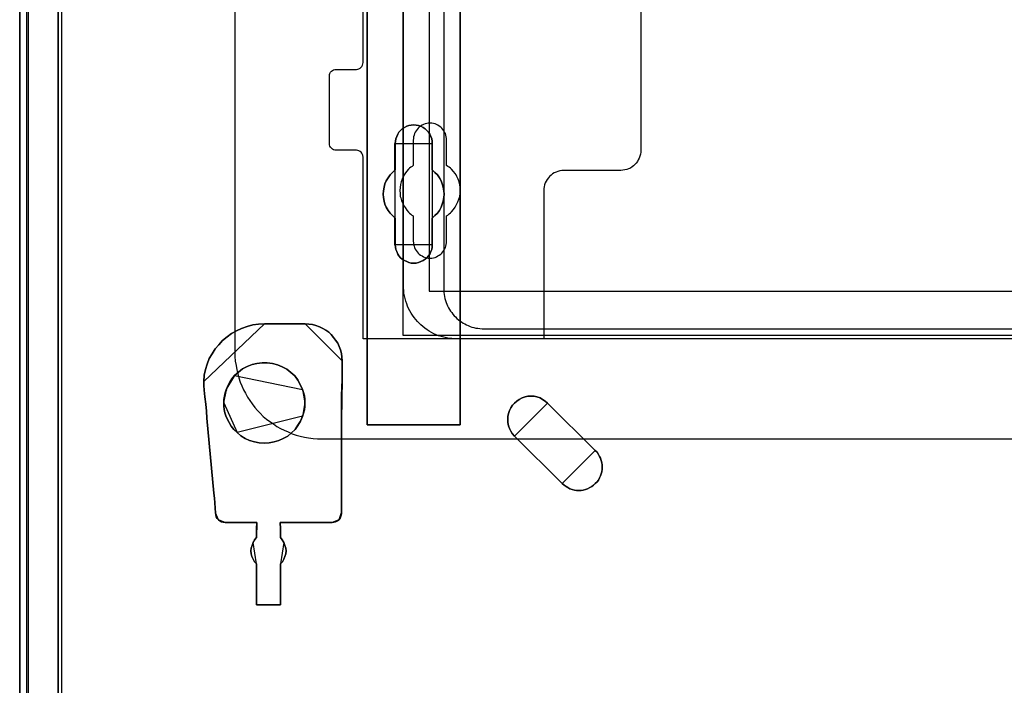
# Model space of a CAD drawing. Extents: x -543332 to -323966, y -9028 to 137422.
# Tile 34 of 250: x -450239 to -448777, y 21079 to 22067. Entities that reach past the tile are written whole.
import ezdxf

# ---------------------------------------------------------------- set-up
doc = ezdxf.new("R2010")
doc.units = 0
doc.header["$MEASUREMENT"] = 0
doc.layers.get('0').update_dxf_attribs({"color": 8})
for name, color, linetype in [('30', 7, 'Continuous'), ('5', 7, 'Continuous'), ('50', 7, 'Continuous')]:
    doc.layers.add(name, color=color, linetype=linetype)

# ---------------------------------------------------------------- blocks, each defined once
blk = doc.blocks.new('*U1079')
at = {"layer": '5', "color": 7}
for points in [[(0, -20.806875), (0, -801.193125)], [(4.692335, -801.191648), (4.692335, -20.805704)], [(4.692335, -20.805704), (4.692335, -801.191648)], [(64.443293, -420.09206), (64.443293, -743.189759), (64.443293, -748.275889), (63.8246, -748.275889), (51.244508, -748.275889), (50.625815, -748.275889), (50.625815, -743.189759), (50.625815, -673.216939), (50.625815, -648.762415), (50.625815, -523.253164)], [(50.626846, -523.251991), (50.626846, -648.761896), (50.626846, -673.216548), (50.626846, -743.189733), (50.626846, -748.275889), (51.245527, -748.275889), (63.825368, -748.275889), (64.444049, -748.275889), (64.444049, -743.189733), (64.444049, -420.09035)]]:
    blk.add_lwpolyline(points, dxfattribs=at)
at = {"layer": '5', "color": 59}
for points in [[(4.692335, -12.740183), (4.692335, -801.190946), (4.692335, -12.740183)], [(-1, -20.806406), (-1, -801.190946), (-1, -20.806406)]]:
    blk.add_lwpolyline(points, close=True, dxfattribs=at)
at = {"layer": '5', "color": 7}
for points in [[(64.441398, -743.18882), (64.441398, -420.092375), (64.441398, -743.18882)], [(50.626846, -673.21447), (50.626846, -743.18882), (50.626846, -673.21447)], [(54.750413, -706.50628), (54.801988, -706.146598), (54.853562, -705.786916), (55.008286, -705.427234), (55.163011, -705.118936), (55.317735, -704.810637), (55.575608, -704.553721), (55.833482, -704.296806), (56.14293, -704.091273), (56.503953, -703.937124), (56.813401, -703.834357), (57.174424, -703.782974), (57.535447, -703.731591), (57.89647, -703.782974), (58.257493, -703.834357), (58.566941, -703.937124), (58.927964, -704.091273), (59.237413, -704.296806), (59.495286, -704.553721), (59.701585, -704.810637), (59.907884, -705.118936), (60.062608, -705.427234), (60.217332, -705.786916), (60.268907, -706.146598), (60.268907, -706.50628), (60.268907, -710.411398), (60.681505, -710.77108), (61.042528, -711.130762), (61.351976, -711.59321), (61.60985, -712.004276), (61.764574, -712.466724), (61.919298, -712.980555), (62.022447, -713.494386), (62.074022, -714.008218), (62.022447, -714.522049), (61.919298, -715.03588), (61.764574, -715.498329), (61.60985, -715.960777), (61.351976, -716.423225), (61.042528, -716.83429), (60.681505, -717.193972), (60.268907, -717.553654), (60.268907, -721.510155), (60.268907, -721.869837), (60.217332, -722.229519), (60.062608, -722.537818), (59.907884, -722.8975), (59.701585, -723.154415), (59.495286, -723.462714), (59.237413, -723.668247), (58.927964, -723.873779), (58.566941, -724.027929), (58.257493, -724.130695), (57.89647, -724.233461), (57.535447, -724.233461), (57.174424, -724.233461), (56.813401, -724.130695), (56.503953, -724.027929), (56.14293, -723.873779), (55.833482, -723.668247), (55.575608, -723.462714), (55.317735, -723.154415), (55.163011, -722.8975), (55.008286, -722.537818), (54.853562, -722.229519), (54.801988, -721.869837), (54.750413, -721.510155), (54.750413, -717.553654), (54.38939, -717.193972), (54.028367, -716.83429), (53.718919, -716.423225), (53.461045, -715.960777), (53.254746, -715.498329), (53.151597, -715.03588), (53.048447, -714.522049), (52.996873, -714.008218), (53.048447, -713.494386), (53.151597, -712.980555), (53.254746, -712.466724), (53.461045, -712.004276), (53.718919, -711.59321), (54.028367, -711.130762), (54.38939, -710.77108), (54.750413, -710.411398), (54.750413, -706.50628)], [(58.927964, -704.091273), (58.566941, -703.937124), (58.257493, -703.834357), (57.89647, -703.782974), (57.535447, -703.731591), (57.174424, -703.782974), (56.813401, -703.834357), (56.503953, -703.937124), (56.14293, -704.091273), (55.833482, -704.296806), (55.575608, -704.553721), (55.317735, -704.810637), (55.163011, -705.118936), (55.008286, -705.427234), (54.853562, -705.786916), (54.801988, -706.146598), (54.750413, -706.50628), (54.750413, -710.411398), (54.38939, -710.77108), (54.028367, -711.130762), (53.718919, -711.59321), (53.461045, -712.004276), (53.254746, -712.466724), (53.151597, -712.980555), (53.048447, -713.494386), (52.996873, -714.008218), (53.048447, -714.522049), (53.151597, -715.03588), (53.254746, -715.498329), (53.461045, -715.960777), (53.718919, -716.423225), (54.028367, -716.83429), (54.38939, -717.193972), (54.750413, -717.553654), (54.750413, -721.510155), (54.801988, -721.869837), (54.853562, -722.229519), (55.008286, -722.537818), (55.163011, -722.8975), (55.317735, -723.154415), (55.575608, -723.462714), (55.833482, -723.668247), (56.14293, -723.873779), (56.503953, -724.027929), (56.813401, -724.130695), (57.174424, -724.233461), (57.535447, -724.233461), (57.89647, -724.233461), (58.257493, -724.130695), (58.566941, -724.027929), (58.927964, -723.873779), (59.237413, -723.668247), (59.495286, -723.462714), (59.701585, -723.154415), (59.907884, -722.8975), (60.062608, -722.537818), (60.217332, -722.229519), (60.268907, -721.869837), (60.268907, -721.510155), (60.268907, -717.553654), (60.681505, -717.193972), (61.042528, -716.83429), (61.351976, -716.423225), (61.60985, -715.960777), (61.764574, -715.498329), (61.919298, -715.03588), (62.022447, -714.522049), (62.074022, -714.008218), (62.022447, -713.494386), (61.919298, -712.980555), (61.764574, -712.466724), (61.60985, -712.004276), (61.351976, -711.59321), (61.042528, -711.130762), (60.681505, -710.77108), (60.268907, -710.411398), (60.268907, -706.50628), (60.268907, -706.146598), (60.217332, -705.786916), (60.062608, -705.427234), (59.907884, -705.118936), (59.701585, -704.810637), (59.495286, -704.553721), (59.237413, -704.296806), (58.927964, -704.091273)], [(58.927964, -704.091273), (58.566941, -703.937124), (58.257493, -703.834357), (57.89647, -703.782974), (57.535447, -703.731591), (57.174424, -703.782974), (56.813401, -703.834357), (56.503953, -703.937124), (56.14293, -704.091273), (55.833482, -704.296806), (55.575608, -704.553721), (55.317735, -704.810637), (55.163011, -705.118936), (55.008286, -705.427234), (54.853562, -705.786916), (54.801988, -706.146598), (54.750413, -706.50628), (54.750413, -710.411398), (54.38939, -710.77108), (54.028367, -711.130762), (53.718919, -711.59321), (53.461045, -712.004276), (53.254746, -712.466724), (53.151597, -712.980555), (53.048447, -713.494386), (52.996873, -714.008218), (53.048447, -714.522049), (53.151597, -715.03588), (53.254746, -715.498329), (53.461045, -715.960777), (53.718919, -716.423225), (54.028367, -716.83429), (54.38939, -717.193972), (54.750413, -717.553654), (54.750413, -721.510155), (54.801988, -721.869837), (54.853562, -722.229519), (55.008286, -722.537818), (55.163011, -722.8975), (55.317735, -723.154415), (55.575608, -723.462714), (55.833482, -723.668247), (56.14293, -723.873779), (56.503953, -724.027929), (56.813401, -724.130695), (57.174424, -724.233461), (57.535447, -724.233461), (57.89647, -724.233461), (58.257493, -724.130695), (58.566941, -724.027929), (58.927964, -723.873779), (59.237413, -723.668247), (59.495286, -723.462714), (59.701585, -723.154415), (59.907884, -722.8975), (60.062608, -722.537818), (60.217332, -722.229519), (60.268907, -721.869837), (60.268907, -721.510155), (60.268907, -717.553654), (60.681505, -717.193972), (61.042528, -716.83429), (61.351976, -716.423225), (61.60985, -715.960777), (61.764574, -715.498329), (61.919298, -715.03588), (62.022447, -714.522049), (62.074022, -714.008218), (62.022447, -713.494386), (61.919298, -712.980555), (61.764574, -712.466724), (61.60985, -712.004276), (61.351976, -711.59321), (61.042528, -711.130762), (60.681505, -710.77108), (60.268907, -710.411398), (60.268907, -706.50628), (60.268907, -706.146598), (60.217332, -705.786916), (60.062608, -705.427234), (59.907884, -705.118936), (59.701585, -704.810637), (59.495286, -704.553721), (59.237413, -704.296806), (58.927964, -704.091273)], [(60.268666, -706.509486), (60.268666, -706.149388), (60.217082, -705.789291), (60.062331, -705.429193), (59.90758, -705.120539), (59.701245, -704.811884), (59.49491, -704.554671), (59.236992, -704.297459), (58.927489, -704.091689), (58.566403, -703.937361), (58.256901, -703.834476), (57.895815, -703.783034), (57.534729, -703.731591), (57.173643, -703.783034), (56.812557, -703.834476), (56.503054, -703.937361), (56.141968, -704.091689), (55.832466, -704.297459), (55.574547, -704.554671), (55.316629, -704.811884), (55.161878, -705.120539), (55.007126, -705.429193), (54.852375, -705.789291), (54.800792, -706.149388), (54.749208, -706.509486), (60.268666, -706.509486)], [(54.749208, -706.506838), (54.749208, -710.412839), (54.749208, -706.506838)], [(60.266015, -710.412839), (60.266015, -706.506838), (60.266015, -710.412839)], [(54.751859, -710.41019), (54.390538, -710.769994), (54.029217, -711.129798), (53.719514, -711.592402), (53.461428, -712.003606), (53.254959, -712.466211), (53.151724, -712.980216), (53.04849, -713.494221), (52.996873, -714.008226), (53.04849, -714.522232), (53.151724, -715.036237), (53.254959, -715.498841), (53.461428, -715.961446), (53.719514, -716.424051), (54.029217, -716.835255), (54.390538, -717.195058), (54.751859, -717.554862), (54.751859, -710.41019)], [(60.266015, -717.554862), (60.679274, -717.195058), (61.040875, -716.835255), (61.350819, -716.424051), (61.609106, -715.961446), (61.764078, -715.498841), (61.91905, -715.036237), (62.022365, -714.522232), (62.074022, -714.008226), (62.022365, -713.494221), (61.91905, -712.980216), (61.764078, -712.466211), (61.609106, -712.003606), (61.350819, -711.592402), (61.040875, -711.129798), (60.679274, -710.769994), (60.266015, -710.41019), (60.266015, -717.554862)], [(54.749208, -717.552214), (54.749208, -721.508529), (54.749208, -717.552214)], [(60.266015, -721.508529), (60.266015, -717.552214), (60.266015, -721.508529)], [(54.749208, -721.505881), (54.800792, -721.866127), (54.852375, -722.226374), (55.007126, -722.535157), (55.161878, -722.895403), (55.316629, -723.152722), (55.574547, -723.461505), (55.832466, -723.66736), (56.141968, -723.873215), (56.503054, -724.027606), (56.812557, -724.130534), (57.173643, -724.233461), (57.534729, -724.233461), (57.895815, -724.233461), (58.256901, -724.130534), (58.566403, -724.027606), (58.927489, -723.873215), (59.236992, -723.66736), (59.49491, -723.461505), (59.701245, -723.152722), (59.90758, -722.895403), (60.062331, -722.535157), (60.217082, -722.226374), (60.268666, -721.866127), (60.268666, -721.505881), (54.749208, -721.505881)], [(35.367479, -733.27155), (34.49085, -733.322949), (33.61422, -733.425748), (32.789157, -733.631345), (31.964094, -733.939742), (31.190597, -734.299537), (30.468667, -734.710732), (29.798303, -735.173326), (29.127939, -735.738719), (28.560708, -736.355512), (28.045043, -736.972304), (27.580945, -737.691895), (27.168414, -738.411486), (26.859015, -739.233876), (26.601183, -740.056266), (26.394917, -740.878656), (26.343351, -741.803845), (35.367479, -733.27155)], [(41.398581, -733.27155), (35.366177, -733.27155), (34.489674, -733.322928), (33.613171, -733.425683), (32.788227, -733.631194), (31.963282, -733.939461), (31.189897, -734.299105), (30.468071, -734.710127), (29.797804, -735.172527), (29.127537, -735.737682), (28.560388, -736.354215), (28.044798, -736.970748), (27.580767, -737.690037), (27.168295, -738.409325), (26.858941, -739.23137), (26.601146, -740.053414), (26.39491, -740.875458), (26.343351, -741.800257), (26.343351, -742.41679), (26.39491, -743.084701), (26.498028, -744.112256), (26.652705, -745.191189), (26.755823, -746.218744), (26.807382, -747.246299), (27.838562, -758.395272), (27.94168, -759.114561), (27.993239, -759.833849), (28.044798, -760.604516), (28.096357, -761.323804), (28.147916, -761.580693), (28.199475, -761.888959), (28.354152, -762.145848), (28.508829, -762.351359), (28.715065, -762.505492), (28.97286, -762.659626), (29.230655, -762.711004), (29.540009, -762.762381), (34.231879, -762.762381), (34.231879, -762.762381), (34.231879, -762.762381), (34.231879, -762.967892), (34.18032, -763.48167), (34.18032, -764.971625), (33.870966, -765.331269), (33.66473, -765.742291), (33.510053, -766.153313), (33.406935, -766.564335), (33.355376, -766.975357), (33.406935, -767.386379), (33.458494, -767.797401), (33.66473, -768.208423), (33.870966, -768.568068), (34.18032, -768.876334), (34.18032, -774.990287), (37.737891, -774.990287), (37.737891, -768.876334), (38.047245, -768.568068), (38.253481, -768.208423), (38.408158, -767.797401), (38.511276, -767.386379), (38.562835, -766.975357), (38.511276, -766.564335), (38.408158, -766.153313), (38.253481, -765.742291), (37.995686, -765.331269), (37.737891, -764.971625), (37.737891, -763.48167), (37.686332, -762.967892), (37.686332, -762.762381), (37.686332, -762.762381), (37.686332, -762.762381), (45.420183, -762.762381), (45.677978, -762.711004), (45.935774, -762.659626), (46.193569, -762.505492), (46.399805, -762.351359), (46.606041, -762.09447), (46.709159, -761.786204), (46.812277, -761.477937), (46.812277, -761.169671), (46.812277, -760.553138), (46.812277, -759.936605), (46.812277, -759.320072), (46.812277, -758.703539), (46.812277, -747.503188), (46.812277, -743.906745), (46.915395, -741.594746), (46.915395, -738.76897), (46.863836, -738.203814), (46.812277, -737.638659), (46.6576, -737.124882), (46.451364, -736.611104), (46.245128, -736.148704), (45.935774, -735.686304), (45.626419, -735.275282), (45.265506, -734.86426), (44.904593, -734.504616), (44.492121, -734.19635), (44.02809, -733.939461), (43.5125, -733.682572), (42.99691, -733.528439), (42.48132, -733.374305), (41.96573, -733.322928), (41.398581, -733.27155)], [(46.915395, -741.594746), (46.812277, -743.906745), (46.812277, -747.503188), (46.812277, -758.703539), (46.812277, -759.320072), (46.812277, -759.936605), (46.812277, -760.553138), (46.812277, -761.169671), (46.812277, -761.477937), (46.709159, -761.786204), (46.606041, -762.09447), (46.399805, -762.351359), (46.193569, -762.505492), (45.935774, -762.659626), (45.677978, -762.711004), (45.420183, -762.762381), (37.686332, -762.762381), (37.686332, -762.762381), (37.686332, -762.762381), (37.686332, -762.967892), (37.737891, -763.48167), (37.737891, -764.971625), (37.995686, -765.331269), (38.253481, -765.742291), (38.408158, -766.153313), (38.511276, -766.564335), (38.562835, -766.975357), (38.511276, -767.386379), (38.408158, -767.797401), (38.253481, -768.208423), (38.047245, -768.568068), (37.737891, -768.876334), (37.737891, -774.990287), (34.18032, -774.990287), (34.18032, -768.876334), (33.870966, -768.568068), (33.66473, -768.208423), (33.458494, -767.797401), (33.406935, -767.386379), (33.355376, -766.975357), (33.406935, -766.564335), (33.510053, -766.153313), (33.66473, -765.742291), (33.870966, -765.331269), (34.18032, -764.971625), (34.18032, -763.48167), (34.231879, -762.967892), (34.231879, -762.762381), (34.231879, -762.762381), (34.231879, -762.762381), (29.540009, -762.762381), (29.230655, -762.711004), (28.97286, -762.659626), (28.715065, -762.505492), (28.508829, -762.351359), (28.354152, -762.145848), (28.199475, -761.888959), (28.147916, -761.580693), (28.096357, -761.323804), (28.044798, -760.604516), (27.993239, -759.833849), (27.94168, -759.114561), (27.838562, -758.395272), (26.807382, -747.246299), (26.755823, -746.218744), (26.652705, -745.191189), (26.498028, -744.112256), (26.39491, -743.084701), (26.343351, -742.41679), (26.343351, -741.800257), (26.39491, -740.875458), (26.601146, -740.053414), (26.858941, -739.23137), (27.168295, -738.409325), (27.580767, -737.690037), (28.044798, -736.970748), (28.560388, -736.354215), (29.127537, -735.737682), (29.797804, -735.172527), (30.468071, -734.710127), (31.189897, -734.299105), (31.963282, -733.939461), (32.788227, -733.631194), (33.613171, -733.425683), (34.489674, -733.322928), (35.366177, -733.27155), (41.398581, -733.27155), (41.96573, -733.322928), (42.48132, -733.374305), (42.99691, -733.528439), (43.5125, -733.682572), (44.02809, -733.939461), (44.492121, -734.19635), (44.904593, -734.504616), (45.265506, -734.86426), (45.626419, -735.275282), (45.935774, -735.686304), (46.245128, -736.148704), (46.451364, -736.611104), (46.6576, -737.124882), (46.812277, -737.638659), (46.863836, -738.203814), (46.915395, -738.76897), (46.915395, -741.594746)], [(41.401239, -733.27155), (35.364828, -733.27155), (41.401239, -733.27155)], [(46.915395, -738.771729), (46.863836, -738.20629), (46.812277, -737.640851), (46.6576, -737.126815), (46.451364, -736.61278), (46.245128, -736.150148), (45.935775, -735.687516), (45.626421, -735.276288), (45.265508, -734.86506), (44.904596, -734.505235), (44.492124, -734.196814), (44.028094, -733.939796), (43.512504, -733.682778), (42.996915, -733.528568), (42.481325, -733.374357), (41.965736, -733.322953), (41.398587, -733.27155), (46.915395, -738.771729)], [(36.552732, -739.128716), (35.779266, -739.02595), (35.0058, -739.02595), (34.232335, -739.128716), (33.510434, -739.282864), (32.788533, -739.591162), (32.118196, -739.950843), (31.499423, -740.413289), (30.932215, -740.927118), (30.5197, -741.440948), (30.210314, -741.903394), (29.900928, -742.468606), (29.694671, -743.033819), (29.539977, -743.496265), (29.436849, -744.010094), (29.33372, -744.472541), (29.33372, -744.98637), (29.33372, -745.500199), (29.385284, -745.962646), (29.488413, -746.476475), (29.643106, -746.938922), (29.797799, -747.349985), (30.107185, -747.915197), (30.416572, -748.429027), (30.829087, -748.942856), (31.293166, -749.405302), (31.860374, -749.867749), (32.479146, -750.278812), (33.149483, -750.58711), (33.871384, -750.792642), (34.593286, -750.94679), (35.315187, -750.998173), (36.037088, -750.94679), (36.810553, -750.792642), (37.48089, -750.58711), (38.151227, -750.278812), (38.821564, -749.919132), (39.388772, -749.456685), (39.904415, -748.942856), (40.31693, -748.326261), (40.729445, -747.709666), (40.987267, -746.990305), (41.14196, -746.527858), (41.296653, -746.014029), (41.348218, -745.500199), (41.348218, -744.98637), (41.348218, -744.472541), (41.296653, -743.958711), (41.14196, -743.444882), (40.987267, -742.982436), (40.677881, -742.263075), (40.31693, -741.595096), (39.852851, -740.978501), (39.285643, -740.464672), (38.666871, -740.002226), (37.996534, -739.642545), (37.274633, -739.334247), (36.552732, -739.128716)], [(36.552732, -739.128716), (35.779266, -739.02595), (35.0058, -739.02595), (34.232335, -739.128716), (33.510434, -739.282864), (32.788533, -739.591162), (32.118196, -739.950843), (31.499423, -740.413289), (30.932215, -740.927118), (30.5197, -741.440948), (30.210314, -741.903394), (29.900928, -742.468606), (29.694671, -743.033819), (29.539977, -743.496265), (29.436849, -744.010094), (29.33372, -744.472541), (29.33372, -744.98637), (29.33372, -745.500199), (29.385284, -745.962646), (29.488413, -746.476475), (29.643106, -746.938922), (29.797799, -747.349985), (30.107185, -747.915197), (30.416572, -748.429027), (30.829087, -748.942856), (31.293166, -749.405302), (31.860374, -749.867749), (32.479146, -750.278812), (33.149483, -750.58711), (33.871384, -750.792642), (34.593286, -750.94679), (35.315187, -750.998173), (36.037088, -750.94679), (36.810553, -750.792642), (37.48089, -750.58711), (38.151227, -750.278812), (38.821564, -749.919132), (39.388772, -749.456685), (39.904415, -748.942856), (40.31693, -748.326261), (40.729445, -747.709666), (40.987267, -746.990305), (41.14196, -746.527858), (41.296653, -746.014029), (41.348218, -745.500199), (41.348218, -744.98637), (41.348218, -744.472541), (41.296653, -743.958711), (41.14196, -743.444882), (40.987267, -742.982436), (40.677881, -742.263075), (40.31693, -741.595096), (39.852851, -740.978501), (39.285643, -740.464672), (38.666871, -740.002226), (37.996534, -739.642545), (37.274633, -739.334247), (36.552732, -739.128716)], [(36.810553, -750.792642), (36.037088, -750.94679), (35.315187, -750.998173), (34.593286, -750.94679), (33.871384, -750.792642), (33.149483, -750.58711), (32.479146, -750.278812), (31.860374, -749.867749), (31.293166, -749.405302), (30.829087, -748.942856), (30.416572, -748.429027), (30.107185, -747.915197), (29.797799, -747.349985), (29.643106, -746.938922), (29.488413, -746.476475), (29.385284, -745.962646), (29.33372, -745.500199), (29.33372, -744.98637), (29.33372, -744.472541), (29.436849, -744.010094), (29.539977, -743.496265), (29.694671, -743.033819), (29.900928, -742.468606), (30.210314, -741.903394), (30.5197, -741.440948), (30.932215, -740.927118), (31.499423, -740.413289), (32.118196, -739.950843), (32.788533, -739.591162), (33.510434, -739.282864), (34.232335, -739.128716), (35.0058, -739.02595), (35.779266, -739.02595), (36.552732, -739.128716), (37.274633, -739.334247), (37.996534, -739.642545), (38.666871, -740.002226), (39.285643, -740.464672), (39.852851, -740.978501), (40.31693, -741.595096), (40.677881, -742.263075), (40.987267, -742.982436), (41.14196, -743.444882), (41.296653, -743.958711), (41.348218, -744.472541), (41.348218, -744.98637), (41.348218, -745.500199), (41.296653, -746.014029), (41.14196, -746.527858), (40.987267, -746.990305), (40.729445, -747.709666), (40.31693, -748.326261), (39.904415, -748.942856), (39.388772, -749.456685), (38.821564, -749.919132), (38.151227, -750.278812), (37.48089, -750.58711), (36.810553, -750.792642)], [(40.987677, -742.984913), (40.67828, -742.265102), (40.317318, -741.596705), (39.853223, -740.979724), (39.285997, -740.465573), (38.667204, -740.002837), (37.996845, -739.642931), (37.27492, -739.33444), (36.552996, -739.12878), (35.779505, -739.02595), (35.006014, -739.02595), (34.232523, -739.12878), (33.510598, -739.283025), (32.788673, -739.591516), (32.118314, -739.951422), (31.499522, -740.414158), (30.932295, -740.928309), (40.987677, -742.984913)], [(46.912744, -741.59729), (46.912744, -738.769081), (46.912744, -741.59729)], [(30.934946, -740.927312), (30.521384, -741.441438), (30.211213, -741.904151), (29.901042, -742.469689), (29.694261, -743.035228), (30.934946, -740.927312)], [(26.343351, -741.801196), (26.343351, -742.418954), (26.399022, -743.088191), (26.343351, -741.801196)], [(41.348218, -744.986904), (41.348218, -744.472894), (41.296333, -743.958884), (41.14068, -743.444874), (40.985026, -742.982265), (41.348218, -744.986904)], [(46.812004, -747.505282), (46.812004, -743.907501), (46.915395, -741.594642), (46.812004, -747.505282)], [(26.809933, -747.248413), (26.758238, -746.220543), (26.654847, -745.192674), (26.499762, -744.113412), (26.396371, -743.085543), (26.809933, -747.248413)], [(29.696912, -743.03258), (29.541258, -743.495446), (29.437489, -744.009742), (29.33372, -744.472608), (29.33372, -744.986904), (29.696912, -743.03258)], [(50.626846, -743.186172), (50.626846, -748.275889), (50.626846, -743.186172)], [(64.441398, -743.186172), (64.441398, -748.275889), (64.441398, -743.186172)], [(77.383758, -745.037679), (77.074285, -744.729298), (76.661653, -744.472314), (76.300601, -744.266726), (75.83639, -744.112536), (75.423759, -744.009742), (74.959548, -744.009742), (74.495338, -744.009742), (74.082706, -744.112536), (73.618496, -744.266726), (73.205864, -744.472314), (72.844812, -744.729298), (72.483759, -745.037679), (72.225864, -745.346061), (71.96797, -745.705839), (71.761654, -746.117014), (71.606917, -746.579585), (71.503759, -746.99076), (71.503759, -747.453332), (71.503759, -747.915904), (71.606917, -748.378476), (71.761654, -748.789651), (71.96797, -749.200826), (72.174285, -749.560604), (72.483759, -749.920382), (77.383758, -745.037679)], [(72.483561, -749.919077), (79.600015, -756.958894), (79.857858, -757.215822), (80.167269, -757.421364), (80.425111, -757.57552), (80.734522, -757.729677), (81.043933, -757.832448), (81.404913, -757.935219), (81.714324, -757.986605), (82.075304, -757.986605), (82.384715, -757.986605), (82.694126, -757.935219), (83.055105, -757.832448), (83.364516, -757.729677), (83.673927, -757.57552), (83.983338, -757.421364), (84.241181, -757.215822), (84.499024, -756.958894), (84.756866, -756.701967), (84.96314, -756.445039), (85.117846, -756.136726), (85.272551, -755.828413), (85.375688, -755.5201), (85.478825, -755.211786), (85.530394, -754.852088), (85.530394, -754.543775), (85.530394, -754.184076), (85.478825, -753.875763), (85.375688, -753.56745), (85.272551, -753.207751), (85.117846, -752.950823), (84.96314, -752.64251), (84.756866, -752.334197), (84.499024, -752.077269), (77.382569, -745.037453), (77.073158, -744.729139), (76.66061, -744.472212), (76.29963, -744.26667), (75.835514, -744.112513), (75.422966, -744.009742), (74.958849, -744.009742), (74.494733, -744.009742), (74.082185, -744.112513), (73.618068, -744.26667), (73.20552, -744.472212), (72.84454, -744.729139), (72.483561, -745.037453), (72.225718, -745.345766), (71.967876, -745.705464), (71.761602, -746.116549), (71.606896, -746.579018), (71.503759, -746.990102), (71.503759, -747.452572), (71.503759, -747.915042), (71.606896, -748.377512), (71.761602, -748.788596), (71.967876, -749.19968), (72.17415, -749.559379), (72.483561, -749.919077)], [(72.483561, -749.919077), (79.600015, -756.958894), (79.857858, -757.215822), (80.167269, -757.421364), (80.425111, -757.57552), (80.734522, -757.729677), (81.043933, -757.832448), (81.404913, -757.935219), (81.714324, -757.986605), (82.075304, -757.986605), (82.384715, -757.986605), (82.694126, -757.935219), (83.055105, -757.832448), (83.364516, -757.729677), (83.673927, -757.57552), (83.983338, -757.421364), (84.241181, -757.215822), (84.499024, -756.958894), (84.756866, -756.701967), (84.96314, -756.445039), (85.117846, -756.136726), (85.272551, -755.828413), (85.375688, -755.5201), (85.478825, -755.211786), (85.530394, -754.852088), (85.530394, -754.543775), (85.530394, -754.184076), (85.478825, -753.875763), (85.375688, -753.56745), (85.272551, -753.207751), (85.117846, -752.950823), (84.96314, -752.64251), (84.756866, -752.334197), (84.499024, -752.077269), (77.382569, -745.037453), (77.073158, -744.729139), (76.66061, -744.472212), (76.29963, -744.26667), (75.835514, -744.112513), (75.422966, -744.009742), (74.958849, -744.009742), (74.494733, -744.009742), (74.082185, -744.112513), (73.618068, -744.26667), (73.20552, -744.472212), (72.84454, -744.729139), (72.483561, -745.037453), (72.225718, -745.345766), (71.967876, -745.705464), (71.761602, -746.116549), (71.606896, -746.579018), (71.503759, -746.990102), (71.503759, -747.452572), (71.503759, -747.915042), (71.606896, -748.377512), (71.761602, -748.788596), (71.967876, -749.19968), (72.17415, -749.559379), (72.483561, -749.919077)], [(77.382569, -745.037453), (84.499024, -752.077269), (84.756866, -752.334197), (84.96314, -752.64251), (85.117846, -752.950823), (85.272551, -753.207751), (85.375688, -753.56745), (85.478825, -753.875763), (85.530394, -754.184076), (85.530394, -754.543775), (85.530394, -754.852088), (85.478825, -755.211786), (85.375688, -755.5201), (85.272551, -755.828413), (85.117846, -756.136726), (84.96314, -756.445039), (84.756866, -756.701967), (84.499024, -756.958894), (84.241181, -757.215822), (83.983338, -757.421364), (83.673927, -757.57552), (83.364516, -757.729677), (83.055105, -757.832448), (82.694126, -757.935219), (82.384715, -757.986605), (82.075304, -757.986605), (81.714324, -757.986605), (81.404913, -757.935219), (81.043933, -757.832448), (80.734522, -757.729677), (80.425111, -757.57552), (80.167269, -757.421364), (79.857858, -757.215822), (79.600015, -756.958894), (72.483561, -749.919077), (72.17415, -749.559379), (71.967876, -749.19968), (71.761602, -748.788596), (71.606896, -748.377512), (71.503759, -747.915042), (71.503759, -747.452572), (71.503759, -746.990102), (71.606896, -746.579018), (71.761602, -746.116549), (71.967876, -745.705464), (72.225718, -745.345766), (72.483561, -745.037453), (72.84454, -744.729139), (73.20552, -744.472212), (73.618068, -744.26667), (74.082185, -744.112513), (74.494733, -744.009742), (74.958849, -744.009742), (75.422966, -744.009742), (75.835514, -744.112513), (76.29963, -744.26667), (76.66061, -744.472212), (77.073158, -744.729139), (77.382569, -745.037453)], [(31.295487, -749.406644), (30.830858, -748.943836), (30.417854, -748.429604), (30.108102, -747.915373), (29.798349, -747.349719), (29.643473, -746.938334), (29.488596, -746.475526), (29.385345, -745.961295), (29.33372, -745.498487), (29.33372, -744.984256), (31.295487, -749.406644)], [(40.985026, -746.991543), (41.14068, -746.528323), (41.296333, -746.013634), (41.348218, -745.498945), (41.348218, -744.984256), (40.985026, -746.991543)], [(84.49914, -752.078613), (77.381107, -745.037219), (84.49914, -752.078613)], [(27.841186, -758.397066), (26.807282, -747.245764), (27.841186, -758.397066)], [(31.292836, -749.404742), (31.860087, -749.867351), (32.478907, -750.278559), (33.149295, -750.586965), (33.871251, -750.792569), (34.593207, -750.946772), (35.315164, -750.998173), (36.03712, -750.946772), (36.810644, -750.792569), (37.481032, -750.586965), (38.15142, -750.278559), (38.821808, -749.918752), (39.389059, -749.456143), (39.904742, -748.942133), (40.317289, -748.325321), (40.729835, -747.708509), (40.987677, -746.988895), (31.292836, -749.404742)], [(46.812004, -758.70425), (46.812004, -747.502634), (46.812004, -758.70425)], [(51.247188, -748.273241), (50.626846, -748.273241), (51.247188, -748.273241)], [(63.826357, -748.273241), (51.244537, -748.273241), (63.826357, -748.273241)], [(63.823706, -748.273241), (64.444049, -748.273241), (63.823706, -748.273241)], [(72.484643, -749.917734), (79.600025, -756.959128), (72.484643, -749.917734)], [(79.600025, -756.958667), (79.857867, -757.215652), (80.167278, -757.421239), (80.42512, -757.57543), (80.73453, -757.72962), (81.043941, -757.832414), (81.40492, -757.935208), (81.71433, -757.986605), (82.075309, -757.986605), (82.38472, -757.986605), (82.69413, -757.935208), (83.055109, -757.832414), (83.36452, -757.72962), (83.67393, -757.57543), (83.983341, -757.421239), (84.241183, -757.215652), (84.499025, -756.958667), (84.756867, -756.701683), (84.963141, -756.444699), (85.117846, -756.136317), (85.272552, -755.827936), (85.375688, -755.519555), (85.478825, -755.211174), (85.530394, -754.851396), (85.530394, -754.543014), (85.530394, -754.183236), (85.478825, -753.874855), (85.375688, -753.566474), (85.272552, -753.206696), (85.117846, -752.949712), (84.963141, -752.64133), (84.756867, -752.332949), (84.499025, -752.075965), (79.600025, -756.958667)], [(28.098337, -761.325904), (28.046377, -760.60589), (27.994416, -759.834446), (27.942456, -759.114432), (27.838535, -758.394418), (28.098337, -761.325904)], [(46.812004, -758.701601), (46.812004, -759.318617), (46.812004, -759.935633), (46.812004, -760.552649), (46.812004, -761.169664), (46.812004, -758.701601)], [(28.095686, -761.323256), (28.147712, -761.580787), (28.199739, -761.889825), (28.355819, -762.147356), (28.511899, -762.353381), (28.095686, -761.323256)], [(46.398443, -762.353381), (46.605223, -762.096051), (46.708614, -761.787256), (46.812004, -761.47846), (46.812004, -761.169664), (46.398443, -762.353381)], [(28.509248, -762.350733), (28.716028, -762.505649), (28.974504, -762.660565), (29.232981, -762.712204), (29.543152, -762.763842), (28.509248, -762.350733)], [(29.540501, -762.761194), (34.235487, -762.761194), (29.540501, -762.761194)], [(34.179815, -764.972388), (34.179815, -763.481118), (34.235487, -762.966887), (34.235487, -762.761194), (34.235487, -762.761194), (34.235487, -762.761194), (34.179815, -764.972388)], [(37.740157, -764.972388), (37.740157, -763.481118), (37.684485, -762.966887), (37.684485, -762.761194), (37.684485, -762.761194), (37.684485, -762.761194), (37.740157, -764.972388)], [(37.684485, -762.761194), (45.42021, -762.761194), (37.684485, -762.761194)], [(45.417559, -762.763842), (45.676384, -762.712204), (45.935209, -762.660565), (46.194034, -762.505649), (46.401094, -762.350733), (45.417559, -762.763842)], [(33.665514, -765.740347), (33.510428, -766.151894), (33.407038, -766.56344), (33.355342, -766.974987), (33.407038, -767.386533), (33.458733, -767.798079), (33.665514, -768.209626), (33.872295, -768.569729), (34.182466, -768.878389), (33.665514, -765.740347)], [(34.182466, -764.96974), (33.872295, -765.330592), (33.665514, -765.742995), (34.182466, -764.96974)], [(38.254458, -765.742995), (37.995982, -765.330592), (37.737506, -764.96974), (38.254458, -765.742995)], [(37.737506, -768.878389), (38.047677, -768.569729), (38.254458, -768.209626), (38.409544, -767.798079), (38.512934, -767.386533), (38.564629, -766.974987), (38.512934, -766.56344), (38.409544, -766.151894), (38.254458, -765.740347), (37.737506, -768.878389)], [(34.179815, -768.875741), (34.179815, -774.990287), (34.179815, -768.875741)], [(37.737506, -774.990287), (37.737506, -768.875741), (37.737506, -774.990287)], [(34.179815, -774.987639), (37.740157, -774.987639), (34.179815, -774.987639)]]:
    blk.add_lwpolyline(points, close=True, dxfattribs=at)
at = {"layer": '50', "color": 7}
for points in [[(0.235942, -20.558787), (0.235942, -801.133213)], [(5.203985, -20.552831), (5.203985, -801.136518)], [(30.977363, -423.785117), (30.977363, -737.446126), (30.977363, -738.113599), (31.028712, -738.781072), (31.131411, -739.448545), (31.234111, -740.064674), (31.388159, -740.680803), (31.542208, -741.296932), (31.747606, -741.913061), (32.004354, -742.477846), (32.261102, -743.042631), (32.51785, -743.556072), (32.825948, -744.120857), (33.185395, -744.634298), (33.544842, -745.147739), (33.904289, -745.66118), (34.315086, -746.123276), (34.725883, -746.534029), (35.188029, -746.996126), (35.650175, -747.406878), (36.163671, -747.766287), (36.677167, -748.125696), (37.190663, -748.485104), (37.755508, -748.793169), (38.269004, -749.049889), (38.885199, -749.30661), (39.450045, -749.56333), (40.06624, -749.768706), (40.682435, -749.922739), (41.29863, -750.076771), (41.914825, -750.179459), (42.582369, -750.282147), (43.249914, -750.333491), (43.917459, -750.333491), (403.826716, -750.333491)], [(55.98194, -85.921426), (391.762235, -85.921426), (391.762235, -735.000783), (55.98194, -735.000783), (55.98194, -85.921426)], [(59.825943, -728.385739), (387.918232, -728.385739), (387.918232, -441.457538), (59.825943, -441.457538), (59.825943, -728.385739)]]:
    blk.add_lwpolyline(points, dxfattribs=at)
blk = doc.blocks.new('*U1104')
at = {"layer": '50', "color": 7}
for points in [[(383.999821, -735.498632), (64.001505, -735.498632), (63.581505, -735.498632), (63.182504, -735.456598), (62.783504, -735.414563), (62.384503, -735.330493), (61.985503, -735.246424), (61.607503, -735.141337), (61.229502, -735.015233), (60.872502, -734.868111), (60.515502, -734.720989), (60.179501, -734.531833), (59.843501, -734.342677), (59.507501, -734.132503), (59.1925, -733.922329), (58.8985, -733.670121), (58.6045, -733.417912), (58.331499, -733.165704), (58.079499, -732.892478), (57.827499, -732.598234), (57.575499, -732.303991), (57.365498, -731.98873), (57.155498, -731.652452), (56.966498, -731.316174), (56.777498, -730.979896), (56.630498, -730.622601), (56.483498, -730.265305), (56.357497, -729.886993), (56.252497, -729.50868), (56.168497, -729.10935), (56.084497, -728.710019), (56.042497, -728.310689), (56.000497, -727.911359), (56.000497, -727.491012), (56.000497, -668.474215)], [(67.968952, -734.007732), (379.969373, -734.007732)], [(61.983887, -592.999588), (61.983887, -727.996653), (62.004887, -728.311919), (62.025887, -728.627186), (62.046887, -728.921434), (62.109888, -729.215683), (62.172889, -729.509931), (62.25689, -729.80418), (62.340891, -730.077411), (62.466892, -730.350642), (62.571893, -730.602855), (62.697894, -730.876086), (62.844896, -731.128299), (63.012898, -731.359494), (63.1809, -731.59069), (63.348902, -731.821885), (63.537904, -732.05308), (63.726906, -732.24224), (63.936908, -732.452418), (64.167911, -732.641577), (64.377913, -732.80972), (64.629916, -732.977862), (64.860918, -733.146004), (65.112921, -733.27211), (65.364924, -733.419235), (65.637927, -733.524323), (65.91093, -733.629412), (66.183933, -733.734501), (66.477936, -733.818572), (66.771939, -733.881625), (67.065942, -733.923661), (67.359946, -733.965696), (67.674949, -733.986714), (67.968952, -734.007732)]]:
    blk.add_lwpolyline(points, dxfattribs=at)
blk = doc.blocks.new('*U1105')
at = {"layer": '30', "color": 7}
for points in [[(91.27519, -613.503202), (91.27519, -707.493038), (91.252814, -707.785701), (91.208062, -708.078364), (91.140933, -708.371027), (91.029053, -708.641178), (90.894796, -708.911328), (90.760539, -709.158966), (90.58153, -709.384091), (90.380145, -709.609217), (90.178759, -709.789317), (89.954998, -709.969417), (89.708861, -710.127005), (89.440347, -710.239568), (89.171833, -710.35213), (88.880944, -710.419668), (88.590054, -710.464693), (88.299164, -710.487205), (79.81861, -710.487205), (79.52772, -710.509718), (79.214454, -710.554743), (78.945941, -710.622281), (78.677427, -710.734843), (78.408913, -710.847406), (78.162776, -711.004994), (77.939015, -711.185094), (77.715253, -711.365194), (77.536244, -711.59032), (77.357235, -711.815445), (77.200602, -712.063083), (77.066345, -712.333233), (76.976841, -712.603384), (76.909712, -712.896047), (76.86496, -713.18871), (76.842584, -713.481373), (76.842584, -735.498632), (50.0136, -735.498632), (50.0136, -708.506102), (49.991224, -708.280977), (49.924096, -708.100877), (49.834591, -707.920776), (49.700334, -707.763189), (49.566077, -707.650626), (49.387068, -707.560576), (49.208059, -707.515551), (49.006674, -707.493038), (46.008272, -707.493038), (45.806887, -707.470526), (45.627878, -707.402988), (45.448869, -707.312938), (45.314612, -707.177863), (45.180355, -707.020275), (45.090851, -706.862687), (45.023722, -706.660074), (45.001346, -706.457462), (45.001346, -696.439383), (45.023722, -696.259283), (45.090851, -696.079183), (45.180355, -695.899082), (45.314612, -695.764007), (45.448869, -695.651444), (45.627878, -695.561394), (45.806887, -695.516369), (46.008272, -695.493857), (49.006674, -695.493857), (49.208059, -695.471344), (49.387068, -695.403807), (49.566077, -695.313756), (49.700334, -695.178681), (49.834591, -695.043606), (49.924096, -694.863506), (49.991224, -694.683405), (50.0136, -694.480793), (50.0136, -626.515448)], [(91.27519, -613.503202), (91.27519, -707.493038), (91.252814, -707.785701), (91.208062, -708.078364), (91.140933, -708.371027), (91.029053, -708.641178), (90.894796, -708.911328), (90.760539, -709.158966), (90.58153, -709.384091), (90.380145, -709.609217), (90.178759, -709.789317), (89.954998, -709.969417), (89.708861, -710.127005), (89.440347, -710.239568), (89.171833, -710.35213), (88.880944, -710.419668), (88.590054, -710.464693), (88.299164, -710.487205), (79.81861, -710.487205), (79.52772, -710.509718), (79.214454, -710.554743), (78.945941, -710.622281), (78.677427, -710.734843), (78.408913, -710.847406), (78.162776, -711.004994), (77.939015, -711.185094), (77.715253, -711.365194), (77.536244, -711.59032), (77.357235, -711.815445), (77.200602, -712.063083), (77.066345, -712.333233), (76.976841, -712.603384), (76.909712, -712.896047), (76.86496, -713.18871), (76.842584, -713.481373), (76.842584, -735.498632), (50.0136, -735.498632), (50.0136, -708.506102), (49.991224, -708.280977), (49.924096, -708.100877), (49.834591, -707.920776), (49.700334, -707.763189), (49.566077, -707.650626), (49.387068, -707.560576), (49.208059, -707.515551), (49.006674, -707.493038), (46.008272, -707.493038), (45.806887, -707.470526), (45.627878, -707.402988), (45.448869, -707.312938), (45.314612, -707.177863), (45.180355, -707.020275), (45.090851, -706.862687), (45.023722, -706.660074), (45.001346, -706.457462), (45.001346, -696.439383), (45.023722, -696.259283), (45.090851, -696.079183), (45.180355, -695.899082), (45.314612, -695.764007), (45.448869, -695.651444), (45.627878, -695.561394), (45.806887, -695.516369), (46.008272, -695.493857), (49.006674, -695.493857), (49.208059, -695.471344), (49.387068, -695.403807), (49.566077, -695.313756), (49.700334, -695.178681), (49.834591, -695.043606), (49.924096, -694.863506), (49.991224, -694.683405), (50.0136, -694.480793), (50.0136, -626.515448)], [(62.409659, -720.978235), (62.409659, -717.240727), (62.611125, -717.105637), (62.790205, -716.948031), (62.969286, -716.790425), (63.125981, -716.63282), (63.416987, -716.295093), (63.685608, -715.934851), (63.909458, -715.552094), (64.088539, -715.169337), (64.245234, -714.74155), (64.357159, -714.336278), (64.424315, -713.908491), (64.4467, -713.458189), (64.424315, -713.030402), (64.357159, -712.602615), (64.267619, -712.174828), (64.110924, -711.769556), (64.021383, -711.56692), (63.931843, -711.364284), (63.819918, -711.161648), (63.707993, -710.959012), (63.439372, -710.621286), (63.125981, -710.306074), (62.969286, -710.148468), (62.790205, -710.013378), (62.611125, -709.878287), (62.409659, -709.743196), (62.409659, -705.983173), (62.387274, -705.735507), (62.364889, -705.487841), (62.297734, -705.240175), (62.230579, -705.015024), (62.118653, -704.789873), (62.006728, -704.587237), (61.850032, -704.407116), (61.693337, -704.20448), (61.536642, -704.046874), (61.335176, -703.911783), (61.13371, -703.776693), (60.932245, -703.664117), (60.708394, -703.574057), (60.462159, -703.529027), (60.215923, -703.483996), (59.969687, -703.461481), (59.701066, -703.483996), (59.454831, -703.529027), (59.208595, -703.574057), (58.984745, -703.664117), (58.760894, -703.776693), (58.559428, -703.911783), (58.357963, -704.046874), (58.178882, -704.20448), (58.022187, -704.407116), (57.887876, -704.587237), (57.753566, -704.789873), (57.664026, -705.015024), (57.574486, -705.240175), (57.50733, -705.487841), (57.484945, -705.735507), (57.46256, -705.983173), (57.46256, -709.743196), (57.28348, -709.878287), (57.104399, -710.013378), (56.925319, -710.148468), (56.768623, -710.306074), (56.477618, -710.643801), (56.208997, -711.004042), (55.985146, -711.364284), (55.806066, -711.769556), (55.671755, -712.174828), (55.55983, -712.5801), (55.492675, -713.030402), (55.47029, -713.458189), (55.492675, -713.885976), (55.537445, -714.336278), (55.6046, -714.538914), (55.64937, -714.764066), (55.716525, -714.966702), (55.806066, -715.191853), (55.895606, -715.394489), (56.007531, -715.597125), (56.119457, -715.799761), (56.253767, -716.002396), (56.500003, -716.362638), (56.768623, -716.67785), (56.925319, -716.81294), (57.082014, -716.970546), (57.261095, -717.105637), (57.46256, -717.240727), (57.46256, -720.978235), (57.484945, -721.225902), (57.50733, -721.473568), (57.574486, -721.721234), (57.664026, -721.946385), (57.753566, -722.171536), (57.887876, -722.374172), (58.022187, -722.576808), (58.178882, -722.756929), (58.357963, -722.914535), (58.559428, -723.07214), (58.760894, -723.184716), (58.984745, -723.297292), (59.208595, -723.387352), (59.454831, -723.454897), (59.701066, -723.499928), (59.969687, -723.499928), (60.215923, -723.499928), (60.462159, -723.454897), (60.708394, -723.387352), (60.932245, -723.297292), (61.13371, -723.184716), (61.335176, -723.07214), (61.536642, -722.914535), (61.693337, -722.756929), (61.850032, -722.576808), (62.006728, -722.374172), (62.118653, -722.171536), (62.230579, -721.946385), (62.297734, -721.721234), (62.364889, -721.473568), (62.387274, -721.225902), (62.409659, -720.978235)]]:
    blk.add_lwpolyline(points, dxfattribs=at)
blk = doc.blocks.new('*U1106')
at = {"layer": '5', "color": 59}
blk.add_lwpolyline([(-1, -20.806406), (-1, -801.190946), (-1, -20.806406)], close=True, dxfattribs=at)

msp = doc.modelspace()

# ---------------------------------------------------------------- block references
at = {"xscale": 10, "yscale": 10, "zscale": 10}
for name in ['*U1079', '*U1106', '*U1105', '*U1104']:
    msp.add_blockref(name, (-450229.1, 28948), dxfattribs=at)

doc.saveas('drawing.dxf')
